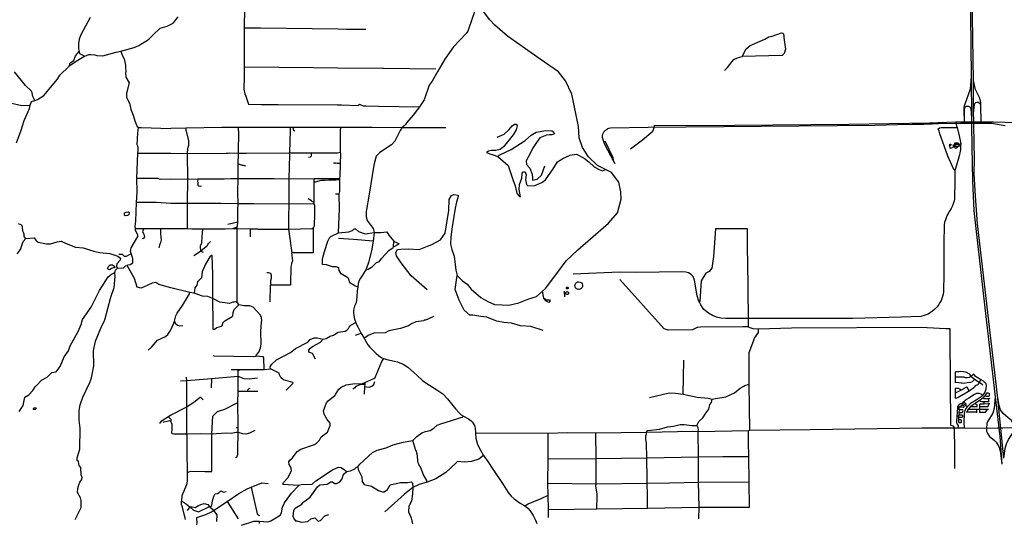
# Model space of a CAD drawing. Header units: millimetres. Extents: x 35 to 72953, y -43 to 70184.
# Tile 13 of 204: x 16755 to 32234, y -38 to 7916. Entities that reach past the tile are written whole.
import ezdxf

# ---------------------------------------------------------------- set-up
doc = ezdxf.new("R2010")
doc.units = ezdxf.units.MM
for name, color, linetype in [('railways', 4, 'Continuous'), ('roads_1', 1, 'Continuous'), ('roads_2', 2, 'Continuous'), ('roads_3', 3, 'Continuous'), ('water', 7, 'Continuous')]:
    doc.layers.add(name, color=color, linetype=linetype)

msp = doc.modelspace()

# ---------------------------------------------------------------- linework, layer by layer
at = {"layer": 'railways'}
for points in [[(26116.75, 5646.28), (26091.74, 5692.85), (25958.3, 5941.76), (25940.09, 5994.19), (25916.7, 6061.49), (25918.23, 6106.27), (25931.57, 6136.74), (25950.88, 6168.29), (25973.18, 6182.91), (25988.89, 6192.48), (26002.58, 6201.55), (26019.26, 6206.86), (26043.12, 6216.15), (26637.48, 6225.46), (30198.28, 6255.7), (30562.34, 6264.76), (30786.3, 6270.55), (30861.55, 6271.8), (30939.58, 6273.82), (30968.2, 6274.58), (31021.16, 6274.82), (31101.21, 6277.1), (31198.75, 6280.12), (31551.2, 6287.84), (31703.62, 6289.46), (31836.57, 6289.47), (32032.76, 6286.26), (32246, 6250.5)], [(26091.74, 5692.85), (26086, 5744.62), (25959.84, 6003.5)]]:
    msp.add_lwpolyline(points, dxfattribs=at)
at = {"layer": 'roads_1'}
for points in [[(31662.22, 11881.31), (31710.86, 7024.42), (31717.77, 6373.03), (31718.89, 6338.69)], [(31752.26, 6341.9), (31750.41, 6438.6), (31749.89, 6960.96), (31727.91, 8302.48), (31716.44, 9993.87), (31694.89, 11881.52)], [(31710.86, 7024.42), (31696.24, 6823.17), (31608.85, 6572.09), (31599.66, 6532.02), (31599.06, 6503.42), (31600.37, 6307.02)], [(31871.11, 6306.89), (31867, 6568.03), (31865.26, 6601.87), (31859.82, 6638.97), (31843.02, 6691.25), (31780.59, 6817.1), (31749.89, 6960.96)], [(31608.91, 6307.01), (31606.95, 6501.69), (31607.6, 6515.49), (31610.86, 6528.86), (31617.56, 6538.99), (31627.6, 6548.44), (31638.14, 6553.87), (31650.18, 6556.44), (31664.57, 6556.46), (31676.24, 6552.68), (31686.89, 6545.89), (31695.48, 6537.52), (31701.62, 6527.57), (31705.09, 6515.28), (31717.77, 6373.03)], [(31750.41, 6438.6), (31763.22, 6583.33), (31772.61, 6599.53), (31787.7, 6613.29), (31806.93, 6618.14), (31823.66, 6615.66), (31837.62, 6609.39), (31849.88, 6599.72), (31857.63, 6582.34), (31859.44, 6562.27), (31863.75, 6306.89)], [(31718.89, 6338.69), (31719.01, 6257.99)], [(31719.01, 6257.99), (31724.83, 5916.17), (31732.05, 5388.23), (31757.33, 4907.59), (31929.37, 3380.83), (32089.27, 1983.8), (32161.41, 1358.8), (32193.9, 921.3)], [(31755.03, 6252.67), (31752.26, 6341.9)], [(32228.07, 1020.05), (32125.65, 2006.13), (31990.21, 3174.24), (31882.26, 4122.46), (31813.3, 4705.87), (31779.21, 5137.56), (31761.23, 5497.97), (31765.27, 5721.41), (31755.03, 6252.67)], [(32089.27, 1983.8), (32081.87, 1869.73), (32075.39, 1803.53), (32051.06, 1727.66), (31976.82, 1601.59), (31960.24, 1561.38), (31952.14, 1491.16), (31953.77, 1444.34), (31975.57, 1398.36), (32000.82, 1359.59), (32076.25, 1301.47), (32103.94, 1270.26), (32148.57, 1199.24), (32169.54, 1133.59), (32193.9, 921.3)], [(32228.07, 1020.05), (32245.79, 1169.92), (32266.87, 1244.19), (32301.74, 1309.58), (32363.37, 1406.44), (32377.15, 1446.81), (32379.58, 1498.47), (32367.4, 1577.57), (32345.5, 1610.65), (32296.01, 1653.43), (32215.71, 1722.83), (32175.96, 1779.33), (32155.67, 1848.74), (32125.65, 2006.13)]]:
    msp.add_lwpolyline(points, dxfattribs=at)
at = {"layer": 'roads_2'}
for points in [[(26727.86, 6248.86), (27997.84, 6258.79), (29791.53, 6270.53), (31056.85, 6290.93), (31468.28, 6307.08), (31600.37, 6307.02), (31608.91, 6307.01), (31863.75, 6306.89), (31871.11, 6306.89), (32061.51, 6306.81), (32247.06, 6303.31), (33077.53, 6297.19), (33533.22, 6289.87)], [(31468.28, 6307.08), (31482.37, 6246.42), (31490.23, 6218.17), (31523.42, 6090.35), (31530.77, 6059.84), (31541.41, 6013.19), (31548.26, 5962.52), (31547.8, 5930.85), (31547.5, 5909.57), (31545.22, 5875.78), (31537.37, 5821.33), (31528.5, 5789.3), (31480.62, 5628.69), (31460.36, 5561.11), (31457.58, 5544.47), (31456.06, 5515.48), (31455.04, 5350.32), (31452.78, 5135.49), (31449.48, 5098.67), (31444.93, 5068.41), (31431.5, 5018.49), (31415.28, 4975.37), (31401.09, 4946.38), (31374.24, 4902.49)], [(31374.24, 4902.49), (31345.61, 4856.35), (31331.16, 4830.12), (31312.42, 4782.47), (31295.95, 4726.48), (31290.63, 4690.68), (31287.34, 4633.69), (31285.82, 4446.58), (31284.3, 4296.04), (31283.81, 4151.79), (31282.04, 3995.94), (31280.77, 3853.97), (31279.26, 3704.67), (31276.22, 3627.5), (31270.64, 3595.23), (31263.04, 3563.19), (31252.4, 3531.92), (31239.22, 3499.39), (31221.99, 3465.09), (31205.27, 3436.59), (31176.12, 3397), (31141.66, 3360.43), (31106.94, 3331.18), (31073.49, 3307.47), (31034.72, 3285.28), (30991.13, 3267.36), (30921.69, 3247.7)], [(30921.69, 3247.7), (30616.07, 3236.99), (29847.69, 3215.85), (28710.33, 3215.04), (28210.15, 3214.94), (27857.82, 3215.26), (27777.74, 3220.33), (27706.79, 3235.5), (27646.99, 3261.74), (27582.12, 3299.08), (27511.18, 3358.63), (27463.57, 3429.26), (27439.51, 3471.58), (27432.17, 3487.78), (27405.84, 3570.51), (27363.35, 3815.65), (27342.09, 3873.15), (27309.66, 3908.48), (27267.1, 3932.7), (27228.59, 3944.82), (27157.64, 3950.9), (26455.2, 3936.05), (26186.58, 3942.23), (25454.74, 3911.33)], [(31454.05, 853.32), (31455.65, 1144.39), (31450.43, 1497.53), (31435.12, 1520.36), (31391.94, 1530.45), (31384.23, 2908.54)]]:
    msp.add_lwpolyline(points, dxfattribs=at)
at = {"layer": 'roads_3'}
for points in [[(24146.56, 7914.46), (23953.01, 8169.1), (23915.76, 8213.78), (23885.81, 8278.53), (23847.87, 8365.58), (23845.75, 8899.53), (23838.15, 8968.14), (23815.38, 9087.54), (23790, 9118.04), (23764.92, 9173.03), (23736.74, 9234.9), (23708.9, 9394.87), (23708.96, 9478.78), (23710.83, 9600.57), (23711.61, 9650.97), (23715.78, 9812.28), (23655.12, 9997.82), (23602.53, 10108.74), (23543.85, 10203.56), (23438.59, 10324.61), (23357.59, 10385.15)], [(20292.01, 8403.73), (20284, 7789.12), (20285.74, 7288.88), (20286.19, 7174.49), (20285.27, 7110.09), (20283.96, 7025.96), (20280.91, 6821.35), (20296.13, 6750.29), (20309.5, 6710.7), (20351.88, 6585.07), (20554.85, 6583.53), (20816.39, 6581.6), (21751.36, 6574.51), (21814.92, 6574.12), (22071.54, 6566.35), (22099.42, 6584.06), (22155.31, 6558.63), (22196.12, 6558.04), (22393.8, 6555.1), (23039.18, 6545.49)], [(23912.03, 8053.44), (23809.54, 7764.19), (23799.32, 7736.26), (23771.43, 7698.26), (23575.69, 7487.47), (23438.42, 7292.04), (23326.55, 7106.58), (23240.11, 6949.25), (23194.34, 6885.77), (23112.94, 6654.61), (23039.18, 6545.49), (22942.64, 6413.44), (22835.91, 6294.04), (22820.59, 6268.67), (22796.86, 6245.85), (22764.72, 6215.18), (22736.73, 6172.41), (22650.26, 6002.89), (22599.49, 5944.52), (22492.7, 5881.1), (22413.96, 5820.2), (22360.55, 5766.93), (22319.91, 5627.19), (22251.03, 5172.57), (22202.62, 4898.28), (22200, 4811.94), (22215.25, 4756.06), (22311.69, 4631.5), (22326.85, 4567.98), (22314.07, 4430.87), (22286.07, 4280.93), (22240.19, 4098.08), (22201.12, 3990.92), (22143.27, 3898.17), (22112.82, 3851.8), (22090.48, 3810.45), (22078.28, 3765.07), (22069.8, 3709.61), (22062.19, 3648.66), (22056.31, 3556.78), (22042.03, 3460.45), (22019.68, 3407.01), (22003.91, 3347.01), (22000.33, 3306.15), (22006.1, 3260.09), (22020.52, 3203.74), (22037.71, 3151.26), (22054.4, 3110.9), (22068.56, 3082.65), (22124.23, 2980.2), (22169.27, 2905), (22205.2, 2838.9), (22227.98, 2800.03), (22257.85, 2763.69), (22303.94, 2722.28), (22357.11, 2665.74), (22396.12, 2631.91), (22447.78, 2598.58), (22479.2, 2583.93), (22528.87, 2571.43), (22648.97, 2546.46), (22696.61, 2532.3), (22781.23, 2495.41), (22856.22, 2450.44), (22997.53, 2325.24), (23091.75, 2236.89), (23195.61, 2167.7), (23329.87, 2082.34), (23404.85, 2027.39), (23481.05, 1953.63), (23608.03, 1796.14), (23664.68, 1729.48), (23696.59, 1700.2), (23732.4, 1676.67), (23812.63, 1635.04), (23851.14, 1607.77), (23871.4, 1585.05), (23889.12, 1558.8), (23903.3, 1529.53), (23914.42, 1488.67), (23919.95, 1419.04), (23928.01, 1334.79), (23953.12, 1232.04), (23997.32, 1143.54), (24048.98, 1059.25), (24112.28, 966.88), (24194.32, 843.22), (24233.32, 781.14), (24301.69, 680.69), (24353.36, 602.97), (24434.89, 477.79), (24478.96, 419.23), (24528.12, 376.83), (24624.4, 309.15), (24697.38, 268.24), (24744, 229.36), (24782.01, 187.96), (24826.07, 117.31), (24862.53, 41.09), (24886.83, -10.38)], [(17862.57, 7951.01), (17716.49, 7675.31), (17690.9, 7606.84), (17680.62, 7543.34), (17677.96, 7459.55), (17690.56, 7416.3), (17693.07, 7385.93), (17779.33, 7342.59), (17842.93, 7367.89), (17874.47, 7366.18), (17936.89, 7362.67), (17967.38, 7352.43), (18061.35, 7347.21), (18269.67, 7402.7), (18345.9, 7417.8), (18554.32, 7475.84), (18628.02, 7508.78), (18661.11, 7529.91), (18762.8, 7594.75), (18790.78, 7612.56), (18877.21, 7703.79), (18934.88, 7756.15), (18963.72, 7782.39), (19073.02, 7815.29), (19133.69, 7844.37), (19173.66, 7865.94), (19245.16, 7959.85)], [(24992.69, 3537.16), (25038.8, 3507.87), (25083.39, 3510.87), (25094.53, 3491.2), (25071.71, 3466.49), (25027.13, 3491.24), (24992.69, 3537.16), (24975.09, 3646.18), (25021.74, 3688.52), (25182.02, 3900.25), (25344.21, 4120.06), (25530.81, 4297.5), (26011.45, 4714.84), (26155.45, 4878.17), (26212.31, 5089.95), (26204.26, 5206.95), (26173.92, 5360.27), (26058.46, 5509.6), (25965.25, 5556.9), (25839.61, 5620.65), (25695.77, 5757.89), (25600.59, 5905.18), (25552.02, 6056.39), (25541.98, 6235.91), (25436.26, 6743.94), (25337.07, 6951.74), (25226.39, 7095.29), (24934.68, 7295.13), (24426.24, 7656.44), (24223.72, 7830.01), (24146.56, 7914.46)], [(20284, 7789.12), (20539.93, 7785.86), (21759.62, 7770.49), (21892.49, 7768.93), (22194.13, 7765.12)], [(28742.08, 7349.9), (28112.13, 7334.99), (28175.73, 7456.9), (28239.21, 7507.64), (28467.88, 7606.57), (28531.45, 7647.12), (28584.81, 7654.76), (28729.6, 7708.04), (28760.01, 7702.93), (28770.2, 7667.35), (28767.64, 7634.32), (28792.91, 7451.42), (28775.14, 7382.82), (28742.08, 7349.9)], [(16702.54, 5976.24), (16776.6, 6178.97), (16801.34, 6243.67), (16827.62, 6330.76), (16906.75, 6516.09), (16919.48, 6571.94), (16942.51, 6630.32), (16990.8, 6642.89), (17033.99, 6660.67), (17133.15, 6721.39), (17346.95, 6980.14), (17387.65, 7043.6), (17535.26, 7182.96), (17548.09, 7238.92), (17603.95, 7271.76), (17634.56, 7347.98), (17690.56, 7416.3)], [(17779.33, 7342.59), (17667.51, 7271.68), (17535.26, 7182.96)], [(18345.9, 7417.8), (18363.58, 7356.81), (18396.48, 7300.9), (18416.66, 7199.24), (18416.61, 7163.66), (18421.54, 7102.69), (18416.41, 7074.76), (18423.98, 7013.79), (18477.14, 6924.83), (18436.23, 6759.83), (18433.5, 6691.22), (18479.11, 6604.71), (18501.75, 6500.6), (18539.71, 6414.21), (18562.45, 6322.62), (18597.78, 6247.32), (18602.96, 6236.23), (18623.25, 6218.8), (18663.2, 6217.75), (19131.78, 6206.11)], [(27835.15, 7116.71), (27883.43, 7164.91), (27954.67, 7256.33), (27980.08, 7286.81), (28041.01, 7317.27), (28112.13, 7334.99)], [(20286.19, 7174.49), (21372.31, 7163.65), (21755.38, 7159.75), (22455.98, 7152.94), (22472.41, 7152.81), (23298.62, 7144.73)], [(16990.8, 6642.89), (16960.38, 6706.44), (16952.9, 6767.42), (16935.19, 6797.92), (16843.88, 6879.41), (16671.52, 7093.02)], [(16604.63, 6605.52), (16789.98, 6564.47), (16919.48, 6571.94)], [(18577.2, 4626.71), (18572.24, 4664.85), (18582.54, 4746.08), (18590.65, 5038.14), (18603.6, 5200.73), (18598.96, 5424.31), (18609.82, 5818.01), (18619.99, 5863.66), (18617.59, 5914.43), (18599.87, 5944.94), (18610.3, 6134.69), (18615.45, 6176.58), (18623.25, 6218.8)], [(23453.07, 6214.24), (22764.72, 6215.18), (22295.94, 6217.45), (21801.95, 6219.77), (21614.26, 6220.16), (21254.77, 6220.94), (21060.85, 6221.35), (21011.27, 6221.51), (20900.28, 6221.73), (20613.7, 6221.46), (20191.68, 6221.01), (19930.51, 6217.3), (19371.99, 6209.39), (19131.78, 6206.11)], [(19393.82, 5811.77), (19396.46, 5888.02), (19414.28, 5943.87), (19411.72, 6017.58), (19372.7, 6175.69), (19371.99, 6209.39)], [(20191.68, 6221.01), (20191.63, 6174.79), (20199.08, 6163.14)], [(21036.36, 4248.82), (20988.26, 4622.07), (20985.8, 4812.61), (20991, 5015.78), (20993.76, 5414.59), (21000.93, 5789.67), (21001.62, 5828.69), (21011.97, 6173.95), (21011.27, 6221.51)], [(21077.89, 6161.03), (21072.89, 6167.02), (21062.89, 6174.13), (21059.87, 6183.66), (21058.37, 6195.08), (21055.83, 6206.61), (21060.85, 6221.35)], [(21796.69, 5833.26), (21797.92, 5939.45), (21800.68, 6173.21), (21801.95, 6219.77)], [(24261.06, 6067.25), (24373.88, 6115.28), (24451.65, 6188.14), (24499.63, 6248.32), (24534.09, 6272.5), (24559.12, 6272.79), (24573.29, 6246.56), (24561.09, 6184.03), (24510.38, 6103.4), (24360.27, 5918.02), (24307.54, 5875.7), (24238.62, 5857.59), (24169.71, 5855.62), (24123.08, 5845.56), (24094.69, 5827.43), (24147.37, 5807.22), (24196.01, 5791.06), (24273.01, 5764.78), (24435.07, 5623.47), (24505.87, 5403.56), (24542.3, 5300.67), (24562.52, 5226.01), (24576.68, 5177.6), (24611.1, 5133.19), (24628.63, 5130.76), (24609.15, 5242.12), (24611.22, 5322.81), (24647.77, 5421.63), (24653.9, 5500.29), (24667.39, 5524.09), (24701.85, 5520.03), (24714.69, 5474.04), (24708.56, 5395.37), (24724.74, 5324.76), (24744.99, 5300.54), (24853.74, 5306.12), (24961.2, 5356.48), (25022.74, 5395.18), (25140.4, 5568.59), (25207.35, 5677.47), (25291.8, 5733.5), (25410, 5786.29), (25506.69, 5799.95), (25628.87, 5735.74), (25701.81, 5679.22), (25784.88, 5602.52), (25865.93, 5558.11), (25914.56, 5537.91), (25965.25, 5556.9)], [(26356.59, 5884.64), (26545.15, 6025.66), (26707.35, 6160.73), (26735.15, 6231), (26727.86, 6248.86)], [(31194.83, 6197.77), (31213.14, 6214.63), (31241.64, 6218.35), (31490.23, 6218.17)], [(31457.58, 5544.47), (31439.77, 5557.2), (31344.66, 5766.61), (31289.33, 5929.59), (31221.01, 6117.46), (31212.31, 6159.53), (31194.83, 6197.77)], [(20170.19, 4657.82), (20180.59, 4668.34), (20183.12, 4734.29), (20183.22, 4833.27), (20183.22, 4924.83), (20188.43, 5021.36), (20185.98, 5206.81), (20188.66, 5417.63), (20191.63, 5642.63), (20193.9, 5816.43), (20199.08, 6163.14)], [(24273.01, 5764.78), (24291.27, 5784.94), (24483.88, 5873.57), (24702.86, 6012.61), (24794.12, 6101.2), (24876.54, 6145.22), (25025.22, 6171.66), (25120.48, 6165.55), (25148.84, 6151.41), (25160.99, 6119.13), (25118.42, 6103.03), (25081.93, 6103.05), (25037.33, 6097.02), (24931.92, 6056.74), (24877.15, 5984.26), (24818.32, 5889.49), (24787.88, 5822.95), (24718.88, 5693.9), (24722.9, 5635.4), (24775.56, 5580.91), (24814.02, 5484.05), (24816.02, 5429.59), (24818.01, 5389.25), (24890.29, 5408.98), (24959.24, 5471.46), (25010, 5618.69)], [(31382.69, 5894.12), (31381.67, 5906.98), (31376.86, 5928.91), (31373.07, 5938.25), (31378.38, 5955.39), (31384.71, 5959.67), (31391.31, 5955.89), (31391.56, 5942.28), (31376.86, 5928.91)], [(31396.96, 5889.42), (31386.75, 5894.38), (31382.69, 5894.12), (31376.36, 5894.12)], [(31450.21, 5908.69), (31434.76, 5908.43), (31416.76, 5906.91), (31409.17, 5894.57), (31406.25, 5894.84)], [(31458.5, 5942.72), (31437.03, 5939.19), (31418.09, 5937.41)], [(31437.03, 5939.19), (31434.76, 5908.43)], [(31547.8, 5930.85), (31531.29, 5925.7), (31507.47, 5918.27), (31486.19, 5900.11), (31470.98, 5891.54), (31455.27, 5897.59), (31450.21, 5908.69), (31454.77, 5921.29), (31460.85, 5924.82), (31471.49, 5926.83), (31487.2, 5922.3), (31507.47, 5918.27)], [(31548.26, 5962.52), (31517.61, 5949.54), (31457.8, 5948.02), (31457.08, 5962.66), (31456.29, 5978.28), (31507.47, 5978.28), (31512.18, 5964.89), (31517.61, 5949.54)], [(31457.08, 5962.66), (31512.18, 5964.89)], [(31457.8, 5948.02), (31458.5, 5942.72), (31460.85, 5924.82)], [(31517.61, 5949.54), (31531.29, 5925.7)], [(18609.82, 5818.01), (18835.67, 5815.96), (18913.32, 5815.21), (19131.42, 5813.29), (19393.82, 5811.77), (20001.76, 5813.87), (20031.42, 5813.95), (20051.74, 5821.57), (20193.9, 5816.43), (20316.6, 5817.19), (20988.96, 5821.05), (21001.62, 5828.69), (21021.92, 5818.47), (21036.66, 5818.57), (21335.62, 5820.5), (21748.41, 5823.11), (21796.69, 5833.26)], [(19396.2, 5407.97), (19393.82, 5811.77)], [(21335.62, 5820.5), (21335.6, 5798), (21337.93, 5767.4), (21319.03, 5753.23), (21295.31, 5748.49)], [(21786.39, 5416.73), (21793.99, 5457.29), (21796.51, 5632.64), (21797.09, 5652.15), (21801.76, 5807.87), (21796.69, 5833.26)], [(20191.63, 5642.63), (20200.32, 5640.19), (20209.96, 5641.17), (20221.67, 5638.17), (20236.3, 5632.5), (20242.54, 5631.16), (20252.07, 5629.05), (20267.85, 5627.48), (20281.54, 5622.37), (20303.36, 5621.9)], [(21797.09, 5652.15), (21786.8, 5653.15), (21776.31, 5655.16), (21763.94, 5655.39), (21752.89, 5654.73), (21744.95, 5655.96), (21731.82, 5655.2), (21720.87, 5657.76), (21707.74, 5659.1), (21689.98, 5658.56)], [(18598.96, 5424.31), (18782.31, 5423.98), (18918.99, 5423.7), (18964.79, 5405.8), (19130.96, 5414.48), (19396.2, 5407.97), (19555.56, 5409.67), (19971.58, 5414.09), (20074.35, 5415.2), (20188.66, 5417.63), (20231.73, 5417.47), (20751.08, 5415.49), (20993.76, 5414.59), (21385.87, 5415.65), (21786.39, 5416.73)], [(19390.58, 4622.99), (19393.4, 5021.79), (19396.2, 5407.97)], [(19555.56, 5409.67), (19553.56, 5394.38), (19551.56, 5376.87), (19554.08, 5351.37), (19553.02, 5330.86), (19557.06, 5313.46), (19569.04, 5302.36), (19590.67, 5297.35), (19614.29, 5301.31)], [(21374.38, 4248.49), (21373.34, 4645.53), (21379.39, 4649.85), (21389.61, 4672.67), (21394.8, 4863.21), (21394.83, 4997.77), (21386.15, 5011.85), (21382.19, 5018.18), (21382.4, 5038.57), (21385.35, 5359.35), (21385.87, 5415.65)], [(21786.37, 5394.22), (21727.24, 5392.17), (21676.42, 5392.22), (21615.77, 5389.06), (21557.29, 5388), (21491.26, 5383.74), (21458.85, 5377.34), (21401.5, 5359.11), (21385.35, 5359.35)], [(21778.61, 5162.68), (21779.75, 5170), (21786.21, 5210.89), (21786.37, 5394.22), (21786.39, 5416.73)], [(21779.75, 5170), (21765.48, 5169.68), (21744.51, 5170.47), (21721.37, 5170.49)], [(21768.05, 4563.26), (21780.96, 4944.21), (21778.61, 5162.68)], [(23160.68, 3667.58), (22911.49, 3883.64), (22749.48, 4089.55), (22676.59, 4198.56), (22670.55, 4253.03), (22696.94, 4301.42), (22748.95, 4307.04), (22863.18, 4309.36), (23034.77, 4300.76), (23164.55, 4353.11), (23232.17, 4379.68), (23370.07, 4450.18), (23443.13, 4557.05), (23500.15, 4916.09), (23507.68, 5089.16), (23542.18, 5147.63), (23580.7, 5167.78), (23648.29, 5154.02), (23647.57, 5133.43)], [(23647.57, 5133.43), (23619.84, 5045.1), (23600.82, 4951.92), (23554.69, 4655.81), (23534.31, 4498.48), (23526.12, 4385.51), (23546.33, 4300.77), (23584.05, 4195.43), (23610.96, 3975.92), (23631.17, 3893.19), (23716.25, 3806.38), (23789.2, 3753.87), (23851.99, 3675.15), (24001.92, 3543.91), (24115.41, 3483.3), (24220.8, 3434.81), (24342.43, 3428.68), (24443.8, 3424.57), (24601.95, 3460.79), (24758.09, 3523.23), (24881.79, 3563.51), (24975.09, 3646.18)], [(21382.19, 5018.18), (20991, 5015.78), (20439.04, 5019.66), (20188.43, 5021.36), (19918.73, 5021.54), (19393.4, 5021.79), (19130.5, 5023.31), (18905.69, 5040.2), (18895.68, 5040.11), (18590.65, 5038.14)], [(21382.4, 5038.57), (21359.93, 5052.34), (21340.39, 5066.1), (21314.52, 5083.08), (21291.11, 5097.18)], [(16852.35, 4472.22), (16824.43, 4502.74), (16822.78, 4541.87), (16822.05, 4558.61), (16804.23, 4589.12), (16799.32, 4657.74), (16786.7, 4683.14), (16735.91, 4706.15)], [(20170.19, 4657.82), (20160.26, 4647.97), (20113.19, 4630.17), (20106.86, 4627.74), (19984.99, 4620.11), (19784.33, 4620.22), (19627.99, 4621.28), (19459.45, 4622.46), (19390.58, 4622.99), (19130.04, 4627.05), (18970.1, 4626.91), (18785.89, 4626.79), (18714, 4626.77), (18577.2, 4626.71)], [(20025.69, 4698.88), (20183.12, 4734.29)], [(20170.19, 4657.82), (20170.16, 4629.67), (20170.09, 3492.31), (20170.06, 3465.71)], [(20496.07, 4626.67), (20505.7, 4619.89), (20988.26, 4622.07), (21354.05, 4632.03), (21373.34, 4645.53)], [(16717.3, 4233.66), (16768.22, 4302.2), (16811.66, 4426.61), (16852.35, 4472.22), (16981.88, 4484.68), (17007.25, 4446.52), (17047.82, 4413.43), (17177.31, 4387.87), (17238.24, 4387.68), (17342.49, 4423.12), (17408.54, 4430.57), (17484.63, 4392.34), (17631.84, 4338.83), (17753.8, 4328.36), (17936.52, 4267.16), (18012.74, 4251.77), (18172.67, 4236.27), (18299.59, 4197.87), (18337.71, 4162.24), (18335.41, 4134.65), (18335.13, 4131.77), (18281.67, 4073.53), (18278.97, 4025.21), (18291.7, 4004.91), (18385.71, 4009.78), (18418.72, 4045.32), (18444.14, 4047.83), (18451.9, 4057.91), (18492.53, 4062.96), (18533.19, 4090.84), (18535.91, 4156.9), (18530.64, 4172.43), (18509.37, 4234.97), (18497.88, 4268.68), (18508.15, 4324.53), (18612.67, 4504.74), (18610.06, 4532.68), (18577.17, 4601.33), (18577.2, 4626.71)], [(18714, 4626.77), (18694.33, 4611.39), (18686.44, 4576.04), (18706.05, 4540.65), (18717.81, 4501.4), (18698.13, 4470.06), (18686.32, 4473.95)], [(18970.1, 4626.91), (18967.51, 4587.89), (18970.86, 4551.09), (18974.2, 4498.1), (18976.8, 4454.54), (18969, 4408.33), (18951.76, 4368.22), (18942.26, 4324.56)], [(19627.99, 4621.28), (19616.05, 4504.35), (19611.96, 4402.27), (19592.26, 4355.18), (19596.05, 4276.59)], [(20113.19, 4630.17), (20170.16, 4629.67), (20376.38, 4627.68), (20395.37, 4627.55), (20496.07, 4626.67)], [(20376.38, 4627.68), (20376.16, 4502.2)], [(22069.8, 3709.61), (22024.09, 3727.39), (21952.98, 3770.57), (21937.79, 3790.98), (21927.63, 3836.65), (21924.04, 3842.31), (21914.99, 3856.95), (21810.83, 3915.45), (21777.91, 3968.8), (21770.29, 4009.48), (21729.68, 4027.26), (21673.75, 4027.31), (21579.78, 4057.88), (21516.3, 4065.47), (21516.38, 4154.37), (21546.91, 4271.28), (21597.79, 4433.84), (21623.25, 4484.58), (21646.13, 4504.84), (21768.05, 4563.26), (21930.65, 4580.96), (21989.05, 4598.64), (22011.93, 4624), (22022.89, 4623.99), (22032.24, 4623.98), (22080.48, 4585.92), (22187.2, 4547.7), (22326.85, 4567.98), (22431.05, 4567.89), (22524.96, 4578.01), (22560.53, 4524.66), (22639.24, 4430.6), (22723.01, 4389.97)], [(28196.95, 4622.98), (27692.38, 4623.79), (27663.35, 4189.66), (27634.91, 4008.1), (27596.38, 3955.66), (27539.61, 3927.43), (27468.61, 3808.43), (27446, 3488.54), (27439.51, 3471.58)], [(28211.27, 3086.37), (28211.09, 3117.3), (28210.15, 3214.94), (28204.28, 4120.09), (28196.67, 4285.13), (28196.67, 4291.12), (28196.95, 4622.98)], [(19493.56, 4206.1), (19596.05, 4276.59), (19690.7, 4351.08), (19695.42, 4352.08), (19707.53, 4365.7), (19713.59, 4380.21), (19723.06, 4395.61), (19735.92, 4407.56), (19753.22, 4424.62)], [(22314.07, 4430.87), (22001.58, 4455.75), (21768.07, 4474.36)], [(22404.45, 4106.24), (22446.02, 4166.63), (22557.88, 4283.36), (22626.41, 4334.07), (22628.97, 4344.27), (22723.01, 4389.97)], [(22628.97, 4344.27), (22639.24, 4430.6)], [(18311.91, 4225.57), (18364.62, 4224.84), (18398.22, 4195.75), (18432.13, 4193.61), (18509.37, 4234.97)], [(19781.52, 4206.22), (19768.86, 4206.24), (19745.97, 4185.98), (19674.8, 4069.12), (19621.38, 3949.8), (19613.72, 3855.82), (19550.16, 3792.37), (19537.44, 3741.51), (19509.43, 3698.43), (19499.22, 3614.53)], [(19596.05, 4276.59), (19639.39, 4256.93)], [(19793.81, 3530.52), (19791.49, 3909.05), (19781.52, 4206.22)], [(21030.03, 4248.82), (21042.47, 4120.9), (21026.74, 4080.35), (21017.33, 4014.85), (21013.97, 3765.23), (21013.94, 3740.29), (20708.78, 3740.6), (20691.49, 3740.62), (20684.99, 3475.38)], [(21374.38, 4248.49), (21036.36, 4248.82), (21030.03, 4248.82)], [(19802.75, 2632.24), (19806.05, 2628.91), (20425.79, 2615.84), (20468.98, 2623.44), (20476.56, 2643.83), (20512.13, 2686.91), (20542.72, 2755.49), (20552.88, 2808.79), (20547.89, 3009.53), (20555.6, 3161.93), (20563.28, 3179.66), (20558.23, 3232.98), (20542.96, 3265.92), (20426.21, 3393.06), (20372.85, 3415.95), (20278.94, 3415.94), (20197.61, 3431.21), (20182.42, 3456.72), (20170.06, 3465.71), (20154.48, 3477.03), (20124.05, 3473.96), (20103.64, 3471.99), (20052.88, 3449.1), (19903.06, 3472.09), (19793.81, 3530.52), (19715.14, 3558.53), (19631.35, 3568.71), (19499.22, 3614.53), (19430.64, 3624.8), (19128.96, 3697.42), (18944.13, 3749.73), (18895.89, 3780.27), (18834.94, 3770.26), (18702.69, 3707.01), (18659.49, 3694.32), (18603.68, 3709.68), (18558.21, 3844.41), (18444.14, 4047.83)], [(22404.45, 4106.24), (22359.33, 4092.16), (22326.87, 4060.42), (22286.29, 4017.58), (22233.56, 3983.33), (22216.32, 3982.83), (22201.12, 3990.92)], [(16746.05, 1752.08), (16807.13, 1845.99), (16837.84, 1977.96), (16898.84, 2016), (16962.53, 2081.87), (16998.13, 2140.23), (17027.75, 2171.34), (17097.4, 2244.29), (17188.93, 2292.38), (17260.18, 2363.33), (17328.8, 2378.43), (17389.86, 2462.14), (17453.65, 2611.92), (17519.82, 2705.82), (17550.45, 2787.03), (17675.27, 3010.21), (17723.69, 3119.33), (17744.2, 3198.11), (17879.19, 3390.92), (18009.15, 3657.33), (18146.7, 3870.52), (18197.58, 3911.03), (18248.35, 3938.9), (18263.7, 3977.01), (18291.7, 4004.91)], [(17624.54, 51.24), (17721.38, 244.09), (17721.61, 350.83), (17711.46, 396.51), (17665.93, 480.48), (17668.55, 538.89), (17685.83, 596.17), (17699.21, 640.38), (17729.79, 683.57), (17737.5, 721.58), (17719.67, 749.53), (17714.82, 871.46), (17692.09, 902.09), (17679.41, 963.07), (17659.21, 980.83), (17659.26, 1021.51), (17702.63, 1158.56), (17705.8, 1488.76), (17691.13, 1616.24), (17688.23, 1641.19), (17691.04, 1765.66), (17706.37, 1854.53), (17749.81, 1978.95), (17859.43, 2207.37), (17884.94, 2280.93), (17918.26, 2471.43), (17916.1, 2707.64), (17944.26, 2857.46), (18030.98, 3060.41), (18092.18, 3192.35), (18189.28, 3550.36), (18237.85, 3705.25), (18253.37, 3875.38), (18248.35, 3938.9)], [(20708.78, 3740.6), (20701.92, 3776.74), (20704.22, 3813.31), (20714.56, 3849.88), (20713.47, 3892.11), (20700.84, 3924.16), (20667.5, 3934.5), (20639.91, 3932.2)], [(24986.89, 3028.79), (24788.24, 3089.44), (24630.11, 3097.61), (24484.17, 3142.08), (24364.56, 3152.25), (24257.12, 3174.52), (24186.18, 3200.79), (24099.02, 3237.16), (24005.76, 3245.3), (23878.06, 3265.57), (23829.4, 3269.64), (23742.29, 3344.35), (23665.36, 3501.77), (23598.58, 3673.31), (23631.17, 3893.19)], [(31020.27, 3069.59), (31014.89, 3069.92), (30939.11, 3074.58), (28886.83, 3060.5), (28371.22, 3048.09), (28287.42, 3053.32), (28221.38, 3073.62), (28211.27, 3086.37), (28165.07, 3085.94), (28125.29, 3085.51), (27456.91, 3079.18), (27406.08, 3071.55), (27329.91, 3038.55), (26948.85, 3033.7), (26885.37, 3054.12), (26191.44, 3827.11)], [(18772.17, 2716.33), (18825.52, 2761.93), (18919.76, 2873.55), (19046.81, 2929.27), (19084.17, 2962.14), (19128.18, 3025.61), (19178.96, 3142.26), (19188.16, 3174.4), (19212.07, 3259.16), (19229.88, 3297.16), (19316.28, 3419.1), (19425.61, 3604.41), (19430.64, 3624.8)], [(25315.62, 3642.44), (25320.11, 3556.13)], [(19796.11, 3040.48), (19795.65, 3135.14), (19793.81, 3530.52)], [(19796.11, 3040.48), (19818.98, 3045.55), (19854.54, 3076), (19925.71, 3096.2), (19940.94, 3111.48), (19945.98, 3144.4), (19979.08, 3177.39), (20095.94, 3245.88), (20106.06, 3258.62), (20111.22, 3311.92), (20126.48, 3355.14), (20197.61, 3431.21)], [(19188.16, 3174.4), (19199.93, 3140.02), (19234.01, 3110.72), (19271.51, 3101.03), (19319.79, 3104.75)], [(21873.89, 3016.36), (21899.23, 3029.08), (21924.67, 3056.99), (21932.34, 3077.27), (21962.79, 3107.72), (22037.71, 3151.26)], [(23265.92, 3244.21), (23133.79, 3188.33), (23113.48, 3188.35), (23105.82, 3180.71), (22983.92, 3163.07), (22915.3, 3132.64), (22866.99, 3097.1), (22742.53, 3059.07), (22557.12, 3021.09), (22501.25, 2990.54), (22320.87, 2985.6), (22234.48, 2944.99), (22193.83, 2914.54), (22173.51, 2912.01), (22169.27, 2905)], [(21406.25, 2574.64), (21358.05, 2663.58), (21302.14, 2686.46), (21302.17, 2719.49), (21317.4, 2742.31), (21360.62, 2775.3), (21485.12, 2841.36), (21528.34, 2892.08), (21574.08, 2902.24), (21635.06, 2935.21), (21685.81, 2950.46), (21706.33, 2964.08), (21762.11, 3001.16), (21873.89, 3016.36)], [(22124.23, 2980.2), (22087.22, 2969.64), (22031.44, 2946.99)], [(28235.68, 1458.1), (28220.85, 2182.01), (28223.73, 2682.46), (28294.93, 2875.42), (28307.69, 2905.9), (28368.66, 2994.78), (28371.22, 3048.09)], [(31384.23, 2908.54), (31383.47, 3051.97), (31312.32, 3054.52), (31020.27, 3069.59)], [(20834.66, 2356.5), (20697.44, 2422.7), (20692.37, 2455.73), (20717.73, 2496.27), (20791.5, 2562.37), (21010.07, 2678.98), (21091.39, 2742.53), (21284.52, 2841.44), (21320.09, 2884.63), (21386.16, 2909.95), (21429.34, 2909.91), (21528.34, 2892.08)], [(20595.85, 2415.15), (20593.39, 2598.04), (20580.65, 2610.69), (20468.98, 2623.44)], [(20892, 611.46), (20902.23, 636.83), (20968.26, 707.92), (21026.77, 817.16), (21024.27, 867.92), (20993.79, 916.17), (20983.63, 959.41), (21001.42, 987.32), (21042.1, 1025.41), (21115.81, 1124.43), (21174.25, 1159.96), (21387.7, 1233.47), (21423.26, 1256.38), (21466.48, 1299.45), (21496.96, 1355.4), (21593.52, 1429.02), (21634.25, 1533.06), (21634.28, 1568.64), (21588.59, 1624.55), (21540.38, 1708.39), (21530.23, 1761.72), (21575.98, 1886.15), (21603.98, 1919.15), (21713.21, 2010.61), (21717.75, 2017.7), (21771.69, 2102), (21807.34, 2135), (21888.64, 2170.51), (21990.23, 2185.71), (22145.11, 2193.23), (22180.08, 2208.16), (22323.01, 2269.33), (22340.79, 2287.05), (22449.26, 2538.55), (22479.2, 2583.93)], [(27187.05, 2022.62), (27195, 2561.09)], [(20080.69, 2415.24), (20228.18, 2410.88), (20346.86, 2410.2), (20595.85, 2415.15), (20697.44, 2422.7)], [(20145.46, 1028.43), (20170.88, 1033.5), (20186.14, 1074.17), (20186.8, 1157.96), (20188.88, 1427.31), (20188.86, 1497.58), (20188.9, 1541.58), (20186.53, 1886.97), (20188.14, 2071.41), (20189.33, 2212.18), (20190.65, 2303.29), (20191.98, 2397.61), (20228.18, 2410.88)], [(21052.97, 2198.89), (21050.43, 2209.09), (20903.16, 2252.35), (20860.01, 2285.42), (20837.19, 2331.11), (20834.66, 2356.5)], [(31464.24, 2374.21), (31462.59, 2369.3), (31462.75, 2291.69), (31462.91, 2212.92)], [(31749.11, 2340.23), (31713.79, 2304.97), (31681.94, 2287.69), (31652.44, 2281.51), (31622.32, 2282.12), (31600.89, 2290.78), (31462.75, 2291.69)], [(31895.61, 2165.63), (31882.88, 2184.18), (31840.25, 2210.13), (31766.58, 2255.2), (31761.45, 2258.33), (31726.35, 2288.31), (31713.79, 2304.97), (31696.54, 2327.87), (31681.32, 2345.17), (31657.09, 2355.99), (31640.01, 2364.95), (31625.73, 2371.44), (31594.36, 2377.31), (31548.09, 2381.33), (31517.04, 2376.39), (31489.09, 2374.21), (31464.24, 2374.21)], [(31742.33, 2349.2), (31749.11, 2340.23), (31763.84, 2320.79), (31831.05, 2275.34), (31866.19, 2255.41), (31900.45, 2236.01), (31943.05, 2193.62), (31950.09, 2166.38), (31943.58, 2101.78), (31926.81, 2056.97), (31891.99, 2004.99), (31883.96, 1992.99), (31792.97, 1929), (31704.15, 1875.52), (31654.77, 1832.87), (31649.58, 1825.99), (31632.41, 1803.21), (31615.02, 1769.51), (31602.6, 1725.01), (31597.64, 1576.65), (31600.77, 1495.62)], [(20493.94, 2274.26), (20361.17, 2262.76), (20285.48, 2267.05), (20190.65, 2303.29), (19768.71, 2267.94), (19381.26, 2235.45), (19281.47, 2227.03)], [(19383.71, 1399.81), (19381.36, 1824.01), (19384.13, 2187.23), (19381.26, 2235.45), (19377.26, 2293.87)], [(19768.71, 2267.94), (19765.25, 2124.4)], [(20944.96, 2089.37), (20946.18, 2089.81), (21052.97, 2198.89)], [(22178.74, 2179.23), (22125.06, 2177.62), (22086.69, 2166.01), (22038.19, 2144.44), (22023.15, 2124.5), (21994.79, 2104.57)], [(22180.08, 2208.16), (22178.74, 2179.23), (22177, 2143.54), (22169.44, 2024.5)], [(22177, 2143.54), (22206.86, 2137.64), (22246.92, 2135.94), (22288.6, 2149.21), (22322.08, 2175.78), (22338.75, 2223.99)], [(26653.61, 1974.73), (26963.49, 2045.65), (27065.16, 2040.51), (27187.05, 2022.62), (27402.95, 1979.32), (27578.14, 1963.96), (27639.08, 1943.65), (27692.47, 1958.82), (27857.56, 1981.6), (27992.24, 2047.51), (28083.73, 2118.65), (28127.67, 2143.69), (28154.8, 2159.2), (28220.85, 2182.01)], [(31766.58, 2255.2), (31730.92, 2218.81), (31700.17, 2207.68), (31648.31, 2203.05), (31600.49, 2193.15), (31570.36, 2197.48), (31553.59, 2200.26), (31520.68, 2203.35), (31467.26, 2208.29), (31462.91, 2212.92)], [(31866.19, 2255.41), (31840.25, 2210.13), (31822.01, 2178.3), (31808.04, 2166.24), (31788.47, 2159.75), (31776.98, 2154.19), (31762.08, 2133.48), (31753.08, 2122.97), (31680.4, 2071.06), (31671.71, 2064.86), (31603.7, 2022.83), (31581.96, 2015.1), (31521.09, 1977.39), (31484.14, 1959.46), (31472.34, 1958.22), (31465.5, 1961), (31464.47, 2045.07), (31464.25, 2062.69), (31464.25, 2109.97), (31466.42, 2115.85), (31474.19, 2117.08)], [(20188.14, 2071.41), (20339.9, 2070.92), (20497.23, 2070.31)], [(20339.9, 2070.92), (20341.14, 2081.67), (20343.51, 2094.19), (20349.57, 2104.82), (20360.35, 2112.57), (20375.95, 2116.77)], [(31464.47, 2045.07), (31478.85, 2048.47), (31552.14, 2088.65), (31571.08, 2098.23), (31586.61, 2106.27), (31602.14, 2118.33), (31612.07, 2125.12), (31633.19, 2135.94), (31638.79, 2137.79), (31645.31, 2133.16), (31680.4, 2071.06)], [(31552.14, 2088.65), (31540.34, 2105.33), (31515.49, 2111.83), (31485.37, 2114.92), (31474.19, 2117.08)], [(31891.99, 2004.99), (31867.81, 2023.51), (31836.84, 2034.66), (31798.41, 2035.74), (31765.91, 2020.89), (31675, 1962.52), (31641.62, 1941.76), (31614.56, 1918.72)], [(31959.59, 2046.73), (31956.09, 2041.56), (31927.62, 1999.47), (31918.6, 1986.15), (31893.89, 1962.58), (31873.88, 1943.49), (31844.73, 1924.6), (31774.19, 1878.89), (31711.2, 1836.11), (31707.74, 1833.76), (31674.82, 1800.38), (31663.42, 1785.74), (31657.74, 1778.43), (31652.15, 1740.73)], [(31927.62, 1999.47), (31951.48, 1995.48), (31970.43, 1994.56), (31992.49, 1995.17), (32000.24, 1998.26), (32002.11, 2008.15), (32002.11, 2022.37), (32001.49, 2031.34), (31997.75, 2037.21), (31987.51, 2039.06), (31956.09, 2041.56)], [(19381.36, 1824.01), (19516.02, 1915.3), (19595.57, 1982.05)], [(19595.57, 1982.05), (19605.1, 1972.17), (19638.51, 1936)], [(19773.63, 809.7), (19774.85, 1402.04), (19792.73, 1678.9), (19795.85, 1682.11), (19863.96, 1752.53), (19880.51, 1757.61), (19978.25, 1788.1), (20161.2, 1884.45), (20186.53, 1886.97)], [(27420.34, 1438.29), (27420.53, 1440.17), (27425.36, 1464.11), (27422.15, 1492.93), (27404.49, 1526.53), (27402.61, 1532.29), (27430.6, 1595.79), (27496.67, 1651.63), (27539.88, 1727.77), (27590.74, 1791.26), (27603.52, 1862.42), (27631.41, 1895.33), (27639.08, 1943.65)], [(31649.58, 1825.99), (31625.34, 1848.37), (31609.11, 1863.36), (31586.13, 1874.8), (31576.36, 1876.49), (31566.57, 1878.2), (31545.76, 1873.56), (31524.33, 1859.65), (31506.63, 1841.73), (31499.18, 1826.58), (31495.76, 1813.29), (31495.14, 1735.1), (31488.38, 1684.31), (31487.7, 1679.16), (31484.28, 1578.7), (31489.87, 1558.62), (31506.03, 1531.73), (31506.34, 1516.27), (31505.09, 1496.83)], [(31573.75, 1849.68), (31576.36, 1876.49)], [(31614.56, 1918.72), (31596.52, 1905.98), (31582.73, 1896.22), (31577.24, 1890.31), (31576.36, 1876.49)], [(31625.34, 1848.37), (31635, 1862.34), (31635.43, 1871.53), (31625.54, 1879.83), (31614.56, 1887.04), (31605.34, 1894.69), (31596.52, 1905.98)], [(31774.19, 1878.89), (31785.06, 1868.38), (31792.52, 1867.15), (31798.11, 1865.6), (31802.15, 1859.12), (31803.76, 1826.74)], [(31844.73, 1924.6), (31859.57, 1912.65), (31878.51, 1910.48), (31918.27, 1909.87), (31989.11, 1910.8)], [(31850.59, 1869.63), (31845.31, 1862.82), (31845.47, 1824.5), (31845.63, 1783.8), (31845.37, 1741.98), (31845.32, 1734.87)], [(31986.32, 1870.17), (31977.93, 1834.09), (31970.47, 1827.91), (31845.47, 1824.5)], [(32006.81, 1870.26), (31986.32, 1870.17), (31918.91, 1869.9), (31850.59, 1869.63)], [(32008.01, 1954.69), (31989.38, 1953.76), (31919.19, 1953.13), (31912.06, 1954.68), (31893.89, 1962.58)], [(31918.91, 1869.9), (31918.27, 1909.87)], [(31989.07, 1904.62), (31989.11, 1910.8), (31989.38, 1953.76)], [(18965.56, 1565.01), (18965.76, 1575.54), (18996.23, 1610.97), (19126.64, 1695.94), (19381.36, 1824.01)], [(31522.09, 1777.23), (31520.86, 1736.86), (31519.92, 1705.53), (31518.43, 1698.69), (31514.95, 1682.66), (31514.6, 1658.88), (31514.02, 1618.68), (31514.33, 1587.47), (31517.07, 1579.79), (31529.37, 1577.38), (31553.31, 1579.35), (31560.34, 1586.34), (31559.46, 1609.95), (31556.82, 1616.07), (31553.74, 1618.68), (31539.69, 1620.43), (31514.02, 1618.68)], [(31520.86, 1736.86), (31573.73, 1738.86), (31578.78, 1743.67), (31582.74, 1754.38), (31585.81, 1769.24), (31583.83, 1776.24), (31575.92, 1779.52), (31522.09, 1777.23)], [(31522.09, 1777.23), (31524.75, 1815.57), (31526.6, 1819.64), (31530.02, 1827.15), (31544.3, 1838.52), (31559.66, 1846.39), (31570.21, 1849.45), (31573.75, 1849.68), (31580.31, 1850.1), (31592.39, 1843.98), (31599.64, 1836.34), (31600.73, 1828.25), (31598.54, 1820.38), (31591.51, 1817.55), (31526.6, 1819.64)], [(31803.51, 1739.52), (31652.15, 1740.73), (31635.38, 1740.1)], [(31984.77, 1785.88), (31964.55, 1785.11), (31960.24, 1784.95), (31845.63, 1783.8), (31804.02, 1783.39), (31663.42, 1785.74)], [(31811.47, 1826.97), (31803.76, 1826.74), (31728.24, 1824.49), (31719.23, 1827.28), (31711.2, 1836.11)], [(31803.41, 1730.54), (31803.51, 1739.52), (31804.02, 1783.39)], [(31845.37, 1741.98), (31938.81, 1741.68), (31961.16, 1769.19), (31963.35, 1779.39), (31964.55, 1785.11)], [(19145.96, 1405.63), (19153.22, 1479.55), (19154.12, 1516.02), (19149.71, 1547.94), (19141.8, 1572.01), (19130.21, 1596.07), (19103.47, 1604.31), (19066.99, 1596.81), (19021.33, 1584.78), (19007.62, 1577.15)], [(19130.21, 1596.07), (19135.42, 1607.26), (19136.95, 1625.44), (19124.87, 1637.53), (19108.06, 1651.19), (19095.99, 1667.83)], [(22068.18, 880.04), (22101.2, 925.79), (22301.99, 1108.5), (22375.63, 1144.02), (22517.89, 1182.03), (22624.62, 1227.72), (22782.09, 1270.82), (22937.09, 1293.53), (23000.65, 1359.55), (23079.41, 1415.46), (23135.28, 1438.25), (23209, 1453.38), (23267.43, 1491.46), (23318.21, 1537.2), (23374.07, 1559.99), (23625.07, 1637.69), (23690.48, 1659.84), (23715.32, 1663.36), (23732.4, 1676.67)], [(31488.38, 1684.31), (31514.95, 1682.66)], [(31518.43, 1698.69), (31566.92, 1697.99), (31572.64, 1694.5), (31575.27, 1687.28), (31574.39, 1664.56), (31570.88, 1661.06), (31564.29, 1659.53), (31514.6, 1658.88)], [(19145.96, 1405.63), (19177.89, 1402.49), (19383.71, 1399.81), (19597, 1407.22), (19774.85, 1402.04), (20000.9, 1414.65), (20084.72, 1412.12), (20150.7, 1427.23), (20188.88, 1427.31)], [(19383.71, 1399.81), (19384.45, 1134.01), (19385.48, 794.61), (19385.8, 658.06), (19375.62, 597.1), (19301.8, 424.39), (19300.29, 345.8)], [(20188.86, 1497.58), (20184.79, 1497.92), (20179.78, 1497.37), (20174.02, 1496.82), (20169.48, 1495.6), (20164.28, 1493.39), (20161.54, 1491.07)], [(20188.88, 1427.31), (20256.14, 1405.4), (20316.89, 1399.35), (20370.4, 1415.7), (20458.8, 1457.28)], [(23919.95, 1419.04), (25060.68, 1411.68), (25362.89, 1419.16), (25814.98, 1416.37), (26610.1, 1428.63), (27344.17, 1443.42), (27420.34, 1438.29), (28210.26, 1455.56)], [(25069.17, 87.12), (25067.54, 210.26), (25060.99, 437.55), (25058.57, 626.75), (25063, 1005.33), (25060.68, 1411.68)], [(25829.59, 219.93), (25831.86, 420.11), (25832.26, 458.69), (25814.55, 575.63), (25819.67, 613.65), (25817.33, 1015.01), (25814.98, 1416.37)], [(26624.71, 229.65), (26622.06, 444.35), (26619.77, 625.91), (26618.95, 693.64), (26614.93, 1024.72), (26610.02, 1253.28), (26599.94, 1311.81), (26599.96, 1375.21), (26607.53, 1393.05), (26610.1, 1428.63)], [(26610.1, 1428.63), (26630.43, 1451.46), (26810.83, 1471.66), (26940.41, 1512.18), (27031.79, 1519.79), (27135.94, 1547.68), (27199.44, 1547.66), (27323.89, 1529.77), (27402.61, 1532.29)], [(27429.69, 61.52), (27434.95, 249.51), (27427.52, 638.12), (27426.81, 763.37), (27425.21, 1036.93), (27420.34, 1438.29)], [(28210.26, 1455.56), (28235.68, 1458.1), (29182.94, 1470.86), (30939.1, 1494.64), (31038.89, 1494.75), (31450.43, 1497.53), (31505.09, 1496.83), (31600.77, 1495.62), (31952.14, 1491.16)], [(28229.97, 249.04), (28225.07, 645.3), (28220.26, 1046.66), (28214.93, 1266.13), (28210.26, 1455.56)], [(31952.14, 1491.16), (32124.9, 1493.59)], [(32124.9, 1493.59), (32211.69, 1493.6)], [(32211.69, 1493.6), (32379.58, 1498.47), (32584.97, 1497.34), (32669.65, 1503.31), (32803.02, 1502.69), (32972.75, 1501.91), (33177.68, 1500.96), (33223.67, 1500.15), (33454.89, 1496.11), (33854.47, 1489.13)], [(23160.27, 638.06), (23155.29, 668.55), (23099.32, 767.68), (23066.41, 854.06), (23025.73, 927.8), (23015.66, 970.92), (23010.62, 1059.82), (22990.36, 1136.1), (22982.71, 1141.09), (22937.09, 1293.53)], [(24048.98, 1059.25), (23973.28, 1000.81), (23859, 965.31), (23747.19, 952.75), (23635.5, 965.47), (23523.62, 853.82), (23452.51, 792.91), (23294.99, 693.94), (23160.27, 638.06), (23035.78, 605.13), (22934.15, 556.99)], [(25063, 1005.33), (25817.33, 1015.01), (26614.93, 1024.72), (27425.21, 1036.93), (27807.28, 1041.57), (28220.26, 1046.66)], [(19385.48, 794.61), (19444.47, 810.95), (19667.88, 808.48), (19773.63, 809.7)], [(20892, 611.46), (21135.9, 593.59), (21179, 601.2), (21351.77, 608.68), (21412.77, 659.39), (21671.88, 837.05), (21731.73, 861.27), (21765.95, 875.1), (21809.13, 870.07), (21900.46, 806.48), (21953.87, 816.63), (22022.41, 849.6), (22050.41, 877.51), (22068.18, 880.04)], [(21102.45, 16.92), (21090.28, 35.55), (21064.42, 75.37), (21056.79, 100.87), (21067.09, 194.74), (21087.35, 230.3), (21191.56, 296.37), (21206.8, 319.19), (21323.7, 405.43), (21435.56, 567.93), (21471.12, 595.94), (21590.49, 608.57), (21648.93, 644.1), (21671.8, 644.08), (21707.31, 618.66), (21734.63, 622.07), (21747.96, 623.73), (21788.61, 646.52), (21826.74, 694.7), (21842.01, 750.67), (21857.34, 773.48), (21900.46, 806.48)], [(22068.18, 880.04), (22075.8, 841.9), (22131.55, 725.03), (22139.14, 651.42), (22172.18, 603.07), (22286.41, 575.15), (22398.16, 511.54), (22456.55, 488.66), (22484.52, 488.63), (22535.3, 524.17), (22578.55, 597.74), (22741.14, 635.84), (22852.84, 633.2), (22911.35, 645.91), (22931.65, 625.49), (22934.15, 556.99), (22807.05, 452.9), (22497.02, 173.61)], [(19540.34, 83.94), (19682.63, 129.56), (19771.61, 172.69), (19803.29, 194.05), (20016.28, 337.47), (20201.09, 461.97), (20330.64, 538.09), (20394.46, 563.96), (20561.81, 631.96), (20662.73, 617)], [(25058.57, 626.75), (25819.67, 613.65), (26619.77, 625.91), (26971.24, 631.2), (27427.52, 638.12), (28225.07, 645.3)], [(19744.1, 251.97), (19774.46, 272.23), (19787.96, 344.37), (19806.85, 421.83), (19828.34, 456.5), (19863.22, 461.78), (19892.73, 480.48), (19919.59, 504.5), (19959.83, 485.73), (20000.1, 491.11)], [(20241.39, -38.41), (20437, 27.56), (20518.28, 27.47), (20655.51, 17.25), (20703.72, 32.5), (20810.49, 93.35), (20848.61, 123.79), (20868.87, 159.35), (20884.17, 245.69), (20917.22, 316.81), (21029.08, 469.11), (21138.35, 580.84), (21135.9, 593.59)], [(20394.46, 563.96), (20486.17, 142.01), (20507.23, 122.37), (20529.53, 118.46)], [(22934.15, 556.99), (22931.52, 455.35), (22913.66, 343.64), (22872.96, 262.31), (22865.33, 173.42), (22908.45, 81.95), (22928.79, -14.61)], [(19360.06, 51), (19314.45, 249.13), (19308.51, 262.99), (19299.18, 284.73), (19300.29, 345.8)], [(19300.29, 345.8), (19376.69, 293.84), (19427.21, 251.77), (19489.62, 199.83), (19565.01, 171.48), (19739.28, 255.86), (19744.1, 251.97)], [(20016.28, 337.47), (20087.8, 222.67), (20191.22, 62.84)], [(24697.38, 268.24), (24746.58, 296.98), (24838.37, 334.76), (24953.99, 382.11), (25060.99, 437.55)], [(19427.21, 251.77), (19388.68, 195.95)], [(19427.21, 251.77), (19465.95, 251.18), (19514.24, 243.14), (19565.22, 275.12), (19600.11, 291.15), (19656.45, 307.05), (19712.86, 288.37), (19739.28, 255.86)], [(19744.1, 251.97), (19786.4, 218.23), (19803.29, 194.05), (19852.17, 124.28), (19847.34, 20.87)], [(25067.54, 210.26), (25473.09, 215.35), (25829.59, 219.93), (26624.71, 229.65), (27434.95, 249.51), (28229.97, 249.04)], [(19539.55, -29.34), (19542.89, 0.14), (19540.79, 68.65), (19540.34, 83.94)], [(20518.28, 27.47), (20518.34, -10.66)], [(21090.28, 35.55), (21186.85, 10.96), (21282.41, 21.18), (21333.11, 66.13), (21396.54, 79.04), (21449.42, 29.11), (21484.21, 39.17), (21553.65, 109.26), (21616.99, 131.04)]]:
    msp.add_lwpolyline(points, dxfattribs=at)
at = {"layer": 'water'}
for points in [[(18419.58, 4829.56), (18410.44, 4830.79), (18400.1, 4843.01), (18400.11, 4847.88), (18400.15, 4875.32), (18428.83, 4885.63), (18465.41, 4892.27), (18470.29, 4889.21), (18471.15, 4888.12), (18477.59, 4880.07), (18470.23, 4849.59), (18458.63, 4841.07), (18451.91, 4835.6), (18419.58, 4829.56)], [(18145.04, 3989.99), (18144.43, 3989.99), (18135.31, 4000.37), (18148.77, 4033.88), (18179.31, 4061.26), (18211.62, 4061.2), (18233.53, 4045.92), (18243.27, 4038.6), (18248.14, 4028.23), (18240.8, 4014.21), (18227.98, 4011.18), (18199.33, 4003.31), (18179.78, 3983.84), (18164.53, 3982.03), (18146.26, 3989.38), (18145.04, 3989.99)], [(25603.64, 3739.87), (25602.82, 3719.3), (25595.13, 3700.18), (25581.44, 3684.74), (25563.35, 3674.75), (25542.93, 3671.39), (25523.92, 3674.56), (25506.86, 3683.49), (25493.47, 3697.27), (25485.09, 3714.54), (25482.55, 3733.55), (25486.12, 3752.39), (25495.44, 3769.19), (25509.56, 3782.23), (25527.07, 3790.22), (25547.67, 3792.27), (25567.75, 3787.34), (25585.02, 3775.99), (25597.46, 3759.52), (25603.64, 3739.87)], [(25380.21, 3602.81), (25375.27, 3597.51), (25368.9, 3594.05), (25361.76, 3592.79), (25354.58, 3593.86), (25348.12, 3597.15), (25343.05, 3602.32), (25339.79, 3609.16), (25339.02, 3616.69), (25340.81, 3624.04), (25344.96, 3630.38), (25350.99, 3634.98), (25358.23, 3637.32), (25365.83, 3637.12), (25372.93, 3634.43), (25378.49, 3629.79), (25382.29, 3623.62), (25383.91, 3616.59), (25383.19, 3609.39), (25380.21, 3602.81)], [(25378.91, 3693.07), (25377.22, 3688.4), (25374.1, 3684.55), (25369.89, 3681.92), (25365.04, 3680.83), (25360.18, 3681.34), (25355.75, 3683.38), (25352.22, 3686.73), (25349.97, 3691.03), (25349.21, 3695.83), (25350.06, 3700.61), (25352.4, 3704.88), (25355.99, 3708.16), (25360.46, 3710.12), (25365.32, 3710.53), (25370.15, 3709.33), (25374.32, 3706.63), (25377.36, 3702.71), (25378.95, 3698.02), (25378.91, 3693.07)], [(16971.41, 1785.86), (16969.59, 1796.84), (16983.64, 1810.22), (16997.05, 1813.25), (17011.07, 1807.74), (17012.28, 1799.82), (16997, 1782.77), (16977.5, 1781.59), (16971.41, 1785.86)]]:
    msp.add_lwpolyline(points, close=True, dxfattribs=at)

doc.saveas('drawing.dxf')
